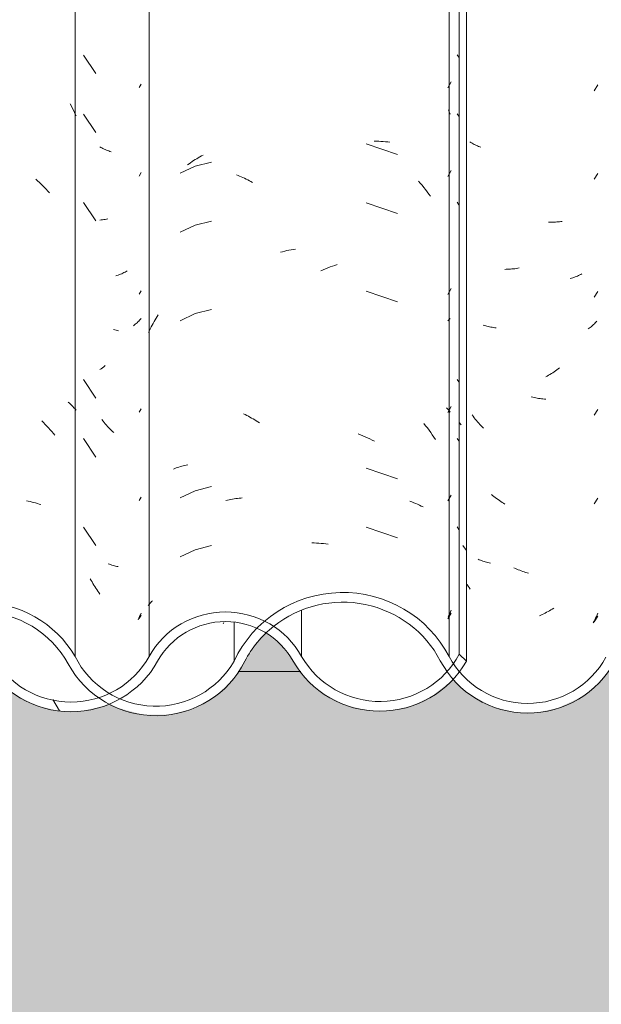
# Model space of a CAD drawing. Header units: metres. Extents: x -2.1 to 42.5, y -15.2 to 5.6.
# Tile 232 of 256: x 18.5 to 18.8, y 2.7 to 3.2. Entities that reach past the tile are written whole.
import ezdxf

# ---------------------------------------------------------------- set-up
doc = ezdxf.new("R2010")
doc.units = ezdxf.units.M
for name, color, linetype, lineweight in [('A-DETL-GENF', 7, 'Continuous', 5), ('A-GLAZ-CWMG', 7, 'Continuous', 5), ('A-WALL', 7, 'Continuous', 5), ('A-WALL-PATT', 7, 'Continuous', 50)]:
    doc.layers.add(name, color=color, linetype=linetype, lineweight=lineweight)
pattern_1 = [(0, (6.139, 0.20726), (0.4064, 0.10048), [0.01676, -0.28804, 0.01676, -0.28804, -1.626]), (0, (6.139, 0.20726), (0.4064, 0.10048), [-0.6096, 0.01676, -0.59284, 0.01676, -0.28804, -0.7112]), (0, (6.139, 0.20726), (0.4064, 0.10048), [-1.524, 0.01676, -0.18644, 0.01676, -0.49124]), (120.277, (6.291, 0.2575), (-0.2911939, 0.2978186), [0.01663, -0.28565, 0.01663, -1.898]), (120.277, (6.291, 0.2575), (-0.2911939, 0.2978186), [-0.3189, -0.28565, 0.01663, -0.58792, -1.008]), (120.277, (6.291, 0.2575), (-0.2911939, 0.2978186), [-1.209, 0.01663, -0.28565, 0.01663, -0.68868]), (120.277, (6.291, 0.2575), (-0.2911939, 0.2978186), [-1.528, -0.18489, 0.01663, -0.48717]), (239.723, (6.342, 0.45845), (-0.1152113, -0.3983018), [0.01663, -0.28565, 0.01663, -1.898]), (239.723, (6.342, 0.45845), (-0.1152113, -0.3983018), [-0.3189, -0.28565, 0.01663, -0.58792, -1.008]), (239.723, (6.342, 0.45845), (-0.1152113, -0.3983018), [-1.209, 0.01663, -0.28565, 0.01663, -0.68868]), (239.723, (6.342, 0.45845), (-0.1152113, -0.3983018), [-1.528, -0.18489, 0.01663, -0.48717])]

# ---------------------------------------------------------------- blocks, each defined once
blk = doc.blocks.new('FP_33-FACHADA 02')
at = {"layer": 'A-GLAZ-CWMG', "color": 9, "true_color": 0xc0c0c0}
for p, q in [((1.80222, 3.14831), (1.80323, 3.15003)), ((1.80222, 3.1031), (1.80323, 3.10482)), ((1.78285, 3.08069), (1.78215, 3.08063)), ((1.78355, 3.08076), (1.78285, 3.08069)), ((1.78423, 3.08085), (1.78355, 3.08076)), ((1.78492, 3.08094), (1.78423, 3.08085)), ((1.78559, 3.08105), (1.78492, 3.08094)), ((1.78626, 3.08117), (1.78559, 3.08105)), ((1.79272, 3.05295), (1.79213, 3.05271)), ((1.79331, 3.0532), (1.79272, 3.05295)), ((1.79389, 3.05346), (1.79331, 3.0532)), ((1.79446, 3.05373), (1.79389, 3.05346)), ((1.79502, 3.05401), (1.79446, 3.05373)), ((1.79557, 3.0543), (1.79502, 3.05401)), ((1.79611, 3.0546), (1.79557, 3.0543)), ((1.79091, 3.05226), (1.79029, 3.05206)), ((1.79153, 3.05248), (1.79091, 3.05226)), ((1.79213, 3.05271), (1.79153, 3.05248)), ((1.80222, 3.04281), (1.80323, 3.04453)), ((1.80115, 3.02816), (1.8007, 3.02774)), ((1.80159, 3.02858), (1.80115, 3.02816)), ((1.80202, 3.02902), (1.80159, 3.02858)), ((1.80244, 3.02946), (1.80202, 3.02902)), ((1.80284, 3.02991), (1.80244, 3.02946)), ((1.80323, 3.03036), (1.80284, 3.02991)), ((1.79975, 3.02694), (1.79926, 3.02655)), ((1.80023, 3.02734), (1.79975, 3.02694)), ((1.8007, 3.02774), (1.80023, 3.02734)), ((1.78284, 3.00469), (1.78214, 3.0042)), ((1.78353, 3.00519), (1.78284, 3.00469)), ((1.78422, 3.00571), (1.78353, 3.00519)), ((1.7849, 3.00623), (1.78422, 3.00571)), ((1.80222, 2.98252), (1.80323, 2.98425)), ((1.80222, 2.93731), (1.80323, 2.93903)), ((1.8021, 2.87731), (1.80169, 2.87647)), ((1.80249, 2.87816), (1.8021, 2.87731)), ((1.80222, 2.87702), (1.80323, 2.87875)), ((1.80287, 2.87901), (1.80249, 2.87816)), ((1.80323, 2.87987), (1.80287, 2.87901))]:
    blk.add_line(p, q, dxfattribs=at)
blk = doc.blocks.new('FP_34-FACHADA 02')
at = {"layer": 'A-GLAZ-CWMG', "color": 9, "true_color": 0xc0c0c0}
for p, q in [((1.83326, 3.11291), (1.83408, 3.11336)), ((1.83408, 3.11336), (1.8349, 3.1138)), ((1.82693, 3.10877), (1.8277, 3.10934)), ((1.8277, 3.10934), (1.82848, 3.10989)), ((1.82848, 3.10989), (1.82926, 3.11043)), ((1.82926, 3.11043), (1.83005, 3.11096)), ((1.83005, 3.11096), (1.83085, 3.11147)), ((1.83085, 3.11147), (1.83165, 3.11196)), ((1.83911, 3.11025), (1.83091, 3.10814)), ((1.83165, 3.11196), (1.83245, 3.11244)), ((1.83245, 3.11244), (1.83326, 3.11291)), ((1.83091, 3.10814), (1.82324, 3.10455)), ((1.85187, 3.10373), (1.85271, 3.1034)), ((1.85271, 3.1034), (1.85355, 3.10306)), ((1.85355, 3.10306), (1.85439, 3.1027)), ((1.85439, 3.1027), (1.85522, 3.10233)), ((1.85522, 3.10233), (1.85605, 3.10194)), ((1.85605, 3.10194), (1.85688, 3.10153)), ((1.85688, 3.10153), (1.8577, 3.10111)), ((1.8577, 3.10111), (1.85852, 3.10067)), ((1.85852, 3.10067), (1.85933, 3.10022)), ((1.85933, 3.10022), (1.86015, 3.09976)), ((1.83911, 3.08011), (1.83091, 3.078)), ((1.83091, 3.078), (1.82324, 3.07441)), ((1.83911, 3.03489), (1.83091, 3.03279)), ((1.80885, 3.0269), (1.80933, 3.02781)), ((1.80933, 3.02781), (1.80982, 3.02871)), ((1.80982, 3.02871), (1.81033, 3.0296)), ((1.81033, 3.0296), (1.81084, 3.03048)), ((1.81084, 3.03048), (1.81137, 3.03136)), ((1.81137, 3.03136), (1.81192, 3.03222)), ((1.83091, 3.03279), (1.82324, 3.02919)), ((1.80707, 3.02318), (1.80749, 3.02413)), ((1.80749, 3.02413), (1.80793, 3.02506)), ((1.80793, 3.02506), (1.80838, 3.02599)), ((1.80838, 3.02599), (1.80885, 3.0269)), ((1.85551, 2.98162), (1.85634, 2.98122)), ((1.85634, 2.98122), (1.85717, 2.98081)), ((1.85717, 2.98081), (1.85799, 2.98039)), ((1.85799, 2.98039), (1.85881, 2.97995)), ((1.85881, 2.97995), (1.85962, 2.97949)), ((1.85962, 2.97949), (1.86043, 2.97902)), ((1.86043, 2.97902), (1.86123, 2.97853)), ((1.86123, 2.97853), (1.86203, 2.97803)), ((1.86203, 2.97803), (1.86282, 2.97751)), ((1.86282, 2.97751), (1.86361, 2.97698)), ((1.81974, 2.95343), (1.82043, 2.9537)), ((1.82043, 2.9537), (1.82113, 2.95396)), ((1.82113, 2.95396), (1.82184, 2.95421)), ((1.82184, 2.95421), (1.82256, 2.95444)), ((1.82256, 2.95444), (1.82329, 2.95466)), ((1.82329, 2.95466), (1.82402, 2.95487)), ((1.82402, 2.95487), (1.82476, 2.95506)), ((1.82476, 2.95506), (1.82551, 2.95524)), ((1.82551, 2.95524), (1.82627, 2.9554)), ((1.82627, 2.9554), (1.82703, 2.95555)), ((1.83091, 2.94236), (1.82324, 2.93877)), ((1.83911, 2.94446), (1.83091, 2.94236)), ((1.84647, 2.93735), (1.84732, 2.93755)), ((1.84732, 2.93755), (1.84817, 2.93774)), ((1.84817, 2.93774), (1.84902, 2.93792)), ((1.84902, 2.93792), (1.84987, 2.93807)), ((1.84987, 2.93807), (1.85071, 2.93821)), ((1.85071, 2.93821), (1.85156, 2.93834)), ((1.85156, 2.93834), (1.8524, 2.93845)), ((1.8524, 2.93845), (1.85324, 2.93854)), ((1.85324, 2.93854), (1.85408, 2.93862)), ((1.85408, 2.93862), (1.85491, 2.93868)), ((1.83091, 2.91221), (1.82324, 2.90862)), ((1.83911, 2.91432), (1.83091, 2.91221)), ((1.80684, 2.88365), (1.80726, 2.88417)), ((1.80726, 2.88417), (1.80769, 2.88468)), ((1.80769, 2.88468), (1.80814, 2.88518)), ((1.80814, 2.88518), (1.8086, 2.88568)), ((1.8086, 2.88568), (1.80908, 2.88617))]:
    blk.add_line(p, q, dxfattribs=at)
blk = doc.blocks.new('FP_35-FACHADA 02')
at = {"layer": 'A-GLAZ-CWMG', "color": 9, "true_color": 0xc0c0c0}
for p, q in [((1.95979, 3.14813), (1.96156, 3.15114)), ((1.95979, 3.10292), (1.96156, 3.10592)), ((1.95979, 3.04263), (1.96156, 3.04564)), ((1.96027, 3.02953), (1.95987, 3.02912)), ((1.96065, 3.02995), (1.96027, 3.02953)), ((1.96103, 3.03038), (1.96065, 3.02995)), ((1.95979, 2.98235), (1.96156, 2.98535)), ((1.95979, 2.93713), (1.96156, 2.94014)), ((1.95979, 2.87685), (1.96156, 2.87985)), ((1.96046, 2.87882), (1.96007, 2.87797)), ((1.96084, 2.87967), (1.96046, 2.87882)), ((1.96121, 2.88053), (1.96084, 2.87967)), ((1.96156, 2.8814), (1.96121, 2.88053))]:
    blk.add_line(p, q, dxfattribs=at)
blk = doc.blocks.new('Rectangular Mullion - Telha Fibrocimento - Ondulada-1909083-FACHADA 02')
at = {"layer": 'A-GLAZ-CWMG', "true_color": 0xc0c0c0}
h = blk.add_hatch(dxfattribs=at)
h.set_pattern_fill('FP_16', color=9, style=0, pattern_type=2)
h.set_pattern_definition([(315.081, (5.376, -0.74861), (0.286173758, -0.27029739), [0.01667, -0.28643, 0.01667, -1.903]), (315.081, (5.376, -0.74861), (0.286173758, -0.27029739), [-0.31978, -0.28643, 0.01667, -0.58954, -1.01]), (315.081, (5.376, -0.74861), (0.286173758, -0.27029739), [-1.212, 0.01667, -0.28643, 0.01667, -0.69057]), (315.081, (5.376, -0.74861), (0.286173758, -0.27029739), [-1.532, -0.1854, 0.01667, -0.4885]), (126.286, (5.483, -0.84808), (-0.20504578, 0.24913451), [0.00997, -0.17136, 0.00997, -1.138]), (126.286, (5.483, -0.84808), (-0.20504578, 0.24913451), [-0.19131, -0.17136, 0.00997, -0.35269, -0.60444]), (126.286, (5.483, -0.84808), (-0.20504578, 0.24913451), [-0.72533, 0.00997, -0.17136, 0.00997, -0.41314]), (126.286, (5.483, -0.84808), (-0.20504578, 0.24913451), [-0.91664, -0.11092, 0.00997, -0.29225]), (147.695, (5.519, -0.85361), (-0.08113297, 0.02115387), [0.00698, -0.11998, 0.00698, -0.79715]), (147.695, (5.519, -0.85361), (-0.08113297, 0.02115387), [-0.13395, -0.11998, 0.00698, -0.24695, -0.42323]), (147.695, (5.519, -0.85361), (-0.08113297, 0.02115387), [-0.50787, 0.00698, -0.11998, 0.00698, -0.28928]), (147.695, (5.519, -0.85361), (-0.08113297, 0.02115387), [-0.64182, -0.07766, 0.00698, -0.20463])])
h.paths.add_polyline_path([(1.96939, 2.85522), (1.96939, 3.51972), (1.96572, 3.52338), (1.96572, 2.85888), (1.9669, 2.8577)])
h = blk.add_hatch(dxfattribs=at)
h.set_pattern_fill('FP_15', color=9, style=0, pattern_type=2)
h.set_pattern_definition(pattern_1)
h.paths.add_polyline_path([(1.20534, 2.82768), (1.21764, 2.82787), (1.22954, 2.83098), (1.24034, 2.83682), (1.25065, 2.84693), (1.26383, 2.86637), (1.27396, 2.87537), (1.28598, 2.8817), (1.29919, 2.88498), (1.31348, 2.88486), (1.3271, 2.88127), (1.33811, 2.87556), (1.34829, 2.86661), (1.36286, 2.84562), (1.37379, 2.83666), (1.3844, 2.8316), (1.39495, 2.82913), (1.40651, 2.8291), (1.41829, 2.83192), (1.42905, 2.83746), (1.43815, 2.84538), (1.4525, 2.86563), (1.46386, 2.87486), (1.47556, 2.88034), (1.48659, 2.8829), (1.49945, 2.88281), (1.51316, 2.87907), (1.52161, 2.87523), (1.52455, 2.87644), (1.52299, 2.87404), (1.53271, 2.86568), (1.54707, 2.84557), (1.55772, 2.83694), (1.56849, 2.83188), (1.57901, 2.82948), (1.59047, 2.82947), (1.60215, 2.83227), (1.61339, 2.83822), (1.62188, 2.84552), (1.6362, 2.8655), (1.64581, 2.87377), (1.65713, 2.87957), (1.66951, 2.88257), (1.68289, 2.88244), (1.69645, 2.87874), (1.70648, 2.87348), (1.71565, 2.86566), (1.73002, 2.84578), (1.74069, 2.83721), (1.75155, 2.83217), (1.76203, 2.82981), (1.77329, 2.82979), (1.7854, 2.83278), (1.79559, 2.83792), (1.80467, 2.84562), (1.81711, 2.86275), (1.82621, 2.86983), (1.83251, 2.87304), (1.8416, 2.87522), (1.85154, 2.87508), (1.86176, 2.87217), (1.86263, 2.87173), (1.86642, 2.87532), (1.86176, 2.87768), (1.85067, 2.88013), (1.84102, 2.88013), (1.8308, 2.87768), (1.82144, 2.87294), (1.81348, 2.86615), (1.80106, 2.84904), (1.79088, 2.84106), (1.78329, 2.83721), (1.78329, 2.8355), (1.78144, 2.83677), (1.77281, 2.83471), (1.76133, 2.83488), (1.7497, 2.83815), (1.74196, 2.84208), (1.73309, 2.85), (1.71761, 2.87046), (1.70885, 2.87795), (1.69465, 2.88469), (1.68051, 2.8875), (1.66895, 2.88748), (1.65533, 2.88418), (1.64301, 2.87787), (1.63203, 2.86818), (1.61816, 2.84883), (1.60934, 2.84102), (1.60668, 2.83779), (1.60479, 2.83915), (1.60036, 2.83689), (1.58984, 2.83437), (1.57846, 2.83452), (1.5669, 2.83776), (1.55888, 2.84189), (1.54998, 2.85), (1.53472, 2.87046), (1.52482, 2.87865), (1.51089, 2.88512), (1.49715, 2.88783), (1.48536, 2.88778), (1.47167, 2.88443), (1.45919, 2.87796), (1.44861, 2.86874), (1.43428, 2.84851), (1.42608, 2.84144), (1.41641, 2.83651), (1.40583, 2.834), (1.39495, 2.83405), (1.38263, 2.83759), (1.37478, 2.84169), (1.36584, 2.85), (1.35192, 2.87002), (1.34056, 2.87989), (1.32604, 2.88694), (1.31237, 2.89005), (1.29725, 2.88971), (1.28115, 2.88486), (1.26954, 2.87832), (1.25764, 2.86637), (1.24671, 2.85), (1.24409, 2.84648), (1.23559, 2.8395), (1.22566, 2.83473), (1.21486, 2.83245), (1.20382, 2.83278), (1.19275, 2.83595), (1.18356, 2.84106), (1.17455, 2.85), (1.1695, 2.8577), (1.15906, 2.87031), (1.14897, 2.87795), (1.13545, 2.88347), (1.12095, 2.88536), (1.10501, 2.88288), (1.09294, 2.87795), (1.08133, 2.86916), (1.06489, 2.8486), (1.05531, 2.84165), (1.04427, 2.83729), (1.03248, 2.83581), (1.01954, 2.83775), (1.00966, 2.84165), (0.99892, 2.85), (0.98402, 2.86795), (0.97103, 2.87656), (0.96063, 2.88057), (0.9473, 2.88213), (0.93399, 2.88031), (0.92158, 2.87523), (0.91087, 2.86723), (0.89518, 2.84773), (0.88573, 2.84078), (0.87481, 2.83642), (0.86314, 2.83494), (0.86314, 2.83), (0.87635, 2.83172), (0.88867, 2.83676), (0.89926, 2.84477), (0.91505, 2.86439), (0.92479, 2.87137), (0.93598, 2.87574), (0.94792, 2.87721), (0.96063, 2.87538), (0.97103, 2.87128), (0.98074, 2.86425), (0.9967, 2.84499), (1.00731, 2.83731), (1.02069, 2.83237), (1.03258, 2.83089), (1.04563, 2.83256), (1.05783, 2.83741), (1.06841, 2.84512), (1.08392, 2.86474), (1.09318, 2.87233), (1.10569, 2.87795), (1.11572, 2.88017), (1.12775, 2.87999), (1.1394, 2.87703), (1.15003, 2.87146), (1.16048, 2.8616), (1.17307, 2.84392), (1.18356, 2.83535), (1.19335, 2.83043), (1.20453, 2.82787)])
h.paths.add_polyline_path([(1.91919, 2.83007), (1.93126, 2.83011), (1.94266, 2.8328), (1.95328, 2.83812), (1.96288, 2.84645), (1.96939, 2.85522), (1.96572, 2.85888), (1.95951, 2.85), (1.95141, 2.84284), (1.9418, 2.83777), (1.93109, 2.83507), (1.91919, 2.83518), (1.90762, 2.83834), (1.9, 2.84209), (1.89093, 2.85), (1.87908, 2.86615), (1.87094, 2.87267), (1.86724, 2.86938), (1.86957, 2.86778), (1.87545, 2.86275), (1.88793, 2.84573), (1.89865, 2.83729), (1.90975, 2.8323)])
at = {"layer": 'A-GLAZ-CWMG'}
for p, q in [((1.80734, 2.8577), (1.80734, 3.5222)), ((1.96572, 2.85888), (1.96572, 3.52338)), ((1.96939, 2.85522), (1.96939, 3.51972)), ((1.88521, 2.8577), (1.88521, 2.88129)), ((1.96939, 2.85522), (1.96572, 2.85888))]:
    blk.add_line(p, q, dxfattribs=at)
for centre, major_axis, start_param, end_param in [((1.84628, 2.83647), (0.04446, 0), 0.503915, 2.637678), ((1.84628, 2.83647), (0.03946, 0), 0.501216, 2.640377), ((1.76742, 2.87949), (0.0456, 0), 3.645908, 5.77887), ((1.92514, 2.88002), (0.04586, 0), 3.656214, 5.798286), ((1.76742, 2.87949), (0.0506, 0), 3.643606, 5.776805), ((1.92514, 2.88002), (0.05086, 0), 3.657256, 5.767522)]:
    blk.add_ellipse(centre, major_axis=major_axis, ratio=0.988936, start_param=start_param, end_param=end_param, dxfattribs=at)
for name in ['FP_34-FACHADA 02', 'FP_33-FACHADA 02', 'FP_35-FACHADA 02']:
    blk.add_blockref(name, (0, 0), dxfattribs=at)
blk = doc.blocks.new('FP_40-FACHADA 02')
at = {"layer": 'A-GLAZ-CWMG', "color": 9, "true_color": 0xc0c0c0}
for p, q in [((1.76698, 3.13994), (1.76762, 3.13874)), ((1.76762, 3.13874), (1.76825, 3.13754)), ((1.76825, 3.13754), (1.76887, 3.13632)), ((1.76887, 3.13632), (1.76946, 3.13509)), ((1.76946, 3.13509), (1.77003, 3.13385)), ((1.74945, 3.10141), (1.75036, 3.10061)), ((1.75036, 3.10061), (1.75126, 3.09979)), ((1.75126, 3.09979), (1.75215, 3.09895)), ((1.75215, 3.09895), (1.75303, 3.0981)), ((1.75303, 3.0981), (1.7539, 3.09723)), ((1.7539, 3.09723), (1.75476, 3.09634)), ((1.75476, 3.09634), (1.7556, 3.09544)), ((1.7556, 3.09544), (1.75643, 3.09453)), ((1.76596, 2.98762), (1.76659, 2.98706)), ((1.76659, 2.98706), (1.7672, 2.98649)), ((1.7672, 2.98649), (1.7678, 2.98591)), ((1.7678, 2.98591), (1.76838, 2.98531)), ((1.76838, 2.98531), (1.76895, 2.98471)), ((1.76895, 2.98471), (1.7695, 2.98409)), ((1.7695, 2.98409), (1.77003, 2.98347)), ((1.75258, 2.97797), (1.75345, 2.97711)), ((1.75345, 2.97711), (1.75431, 2.97623)), ((1.75431, 2.97623), (1.75516, 2.97534)), ((1.75516, 2.97534), (1.756, 2.97443)), ((1.756, 2.97443), (1.75683, 2.97351)), ((1.75683, 2.97351), (1.75764, 2.97257)), ((1.75764, 2.97257), (1.75844, 2.97162)), ((1.75844, 2.97162), (1.75923, 2.97065)), ((1.74467, 2.93714), (1.74562, 2.93697)), ((1.74562, 2.93697), (1.74657, 2.93677)), ((1.74657, 2.93677), (1.74751, 2.93656)), ((1.74751, 2.93656), (1.74844, 2.93633)), ((1.74844, 2.93633), (1.74937, 2.93609)), ((1.74937, 2.93609), (1.75028, 2.93582)), ((1.75028, 2.93582), (1.75118, 2.93554)), ((1.75118, 2.93554), (1.75207, 2.93525))]:
    blk.add_line(p, q, dxfattribs=at)
blk = doc.blocks.new('FP_41-FACHADA 02')
at = {"layer": 'A-GLAZ-CWMG', "color": 9, "true_color": 0xc0c0c0}
for p, q in [((1.77375, 3.1649), (1.78019, 3.15548)), ((1.77375, 3.13476), (1.78019, 3.12534)), ((1.78264, 3.11769), (1.7821, 3.11799)), ((1.7832, 3.11741), (1.78264, 3.11769)), ((1.78376, 3.11713), (1.7832, 3.11741)), ((1.78433, 3.11686), (1.78376, 3.11713)), ((1.78492, 3.11661), (1.78433, 3.11686)), ((1.78551, 3.11636), (1.78492, 3.11661)), ((1.7861, 3.11612), (1.78551, 3.11636)), ((1.78671, 3.1159), (1.7861, 3.11612)), ((1.78733, 3.11569), (1.78671, 3.1159)), ((1.78795, 3.11548), (1.78733, 3.11569)), ((1.77375, 3.08954), (1.78019, 3.08013)), ((1.78979, 3.02454), (1.78915, 3.02471)), ((1.79044, 3.02438), (1.78979, 3.02454)), ((1.7911, 3.02423), (1.79044, 3.02438)), ((1.79176, 3.0241), (1.7911, 3.02423)), ((1.77375, 2.99912), (1.78019, 2.9897)), ((1.78377, 2.97793), (1.78321, 2.97864)), ((1.78434, 2.97723), (1.78377, 2.97793)), ((1.78493, 2.97654), (1.78434, 2.97723)), ((1.78552, 2.97587), (1.78493, 2.97654)), ((1.78612, 2.9752), (1.78552, 2.97587)), ((1.78672, 2.97455), (1.78612, 2.9752)), ((1.78734, 2.9739), (1.78672, 2.97455)), ((1.78796, 2.97327), (1.78734, 2.9739)), ((1.78859, 2.97265), (1.78796, 2.97327)), ((1.78923, 2.97204), (1.78859, 2.97265)), ((1.77375, 2.96897), (1.78019, 2.95956)), ((1.77375, 2.92376), (1.78019, 2.91434)), ((1.78704, 2.90478), (1.78643, 2.905)), ((1.78766, 2.90458), (1.78704, 2.90478)), ((1.78829, 2.90438), (1.78766, 2.90458)), ((1.78892, 2.9042), (1.78829, 2.90438)), ((1.78956, 2.90402), (1.78892, 2.9042)), ((1.79021, 2.90386), (1.78956, 2.90402)), ((1.79087, 2.90371), (1.79021, 2.90386)), ((1.79153, 2.90357), (1.79087, 2.90371)), ((1.7777, 2.89653), (1.77725, 2.89735)), ((1.77815, 2.89572), (1.7777, 2.89653)), ((1.77862, 2.89492), (1.77815, 2.89572)), ((1.77909, 2.89413), (1.77862, 2.89492)), ((1.77958, 2.89335), (1.77909, 2.89413)), ((1.78008, 2.89257), (1.77958, 2.89335)), ((1.78059, 2.89181), (1.78008, 2.89257)), ((1.7811, 2.89105), (1.78059, 2.89181)), ((1.78163, 2.89031), (1.7811, 2.89105)), ((1.78217, 2.88957), (1.78163, 2.89031)), ((1.84554, 2.87509), (1.84517, 2.87433))]:
    blk.add_line(p, q, dxfattribs=at)
blk = doc.blocks.new('FP_42-FACHADA 02')
at = {"layer": 'A-GLAZ-CWMG', "color": 9, "true_color": 0xc0c0c0}
for p, q in [((1.96012, 3.13692), (1.96058, 3.13585)), ((1.96058, 3.13585), (1.96102, 3.13477)), ((1.93415, 3.11412), (1.9182, 3.11957)), ((1.92226, 3.12091), (1.92342, 3.12089)), ((1.92342, 3.12089), (1.92458, 3.12085)), ((1.92458, 3.12085), (1.92573, 3.1208)), ((1.92573, 3.1208), (1.92688, 3.12071)), ((1.92688, 3.12071), (1.92801, 3.12061)), ((1.92801, 3.12061), (1.92914, 3.12048)), ((1.92914, 3.12048), (1.93025, 3.12034)), ((1.94485, 3.10055), (1.94578, 3.09949)), ((1.94578, 3.09949), (1.9467, 3.09841)), ((1.9467, 3.09841), (1.94761, 3.09731)), ((1.94761, 3.09731), (1.94849, 3.09619)), ((1.94849, 3.09619), (1.94937, 3.09505)), ((1.94937, 3.09505), (1.95022, 3.0939)), ((1.95022, 3.0939), (1.95106, 3.09273)), ((1.93415, 3.08398), (1.9182, 3.08943)), ((1.87447, 3.06415), (1.87551, 3.06444)), ((1.87551, 3.06444), (1.87656, 3.06472)), ((1.87656, 3.06472), (1.87763, 3.06497)), ((1.87763, 3.06497), (1.87871, 3.06521)), ((1.87871, 3.06521), (1.87979, 3.06542)), ((1.87979, 3.06542), (1.88089, 3.06561)), ((1.88089, 3.06561), (1.882, 3.06579)), ((1.89503, 3.05472), (1.89622, 3.05524)), ((1.89622, 3.05524), (1.89741, 3.05572)), ((1.89741, 3.05572), (1.89861, 3.05619)), ((1.89861, 3.05619), (1.89981, 3.05663)), ((1.89981, 3.05663), (1.90101, 3.05705)), ((1.90101, 3.05705), (1.90222, 3.05745)), ((1.90222, 3.05745), (1.90343, 3.05782)), ((1.93415, 3.03877), (1.9182, 3.04422)), ((1.95926, 2.98471), (1.95987, 2.98399)), ((1.95987, 2.98399), (1.96046, 2.98325)), ((1.96046, 2.98325), (1.96102, 2.9825)), ((1.94765, 2.97668), (1.94853, 2.97557)), ((1.94853, 2.97557), (1.94941, 2.97443)), ((1.94941, 2.97443), (1.95026, 2.97328)), ((1.95026, 2.97328), (1.9511, 2.97211)), ((1.91408, 2.9714), (1.91527, 2.97093)), ((1.91527, 2.97093), (1.91647, 2.97043)), ((1.91647, 2.97043), (1.91766, 2.96992)), ((1.91766, 2.96992), (1.91884, 2.96937)), ((1.91884, 2.96937), (1.92002, 2.96881)), ((1.92002, 2.96881), (1.9212, 2.96822)), ((1.9212, 2.96822), (1.92237, 2.96761)), ((1.9511, 2.97211), (1.95192, 2.97092)), ((1.95192, 2.97092), (1.95272, 2.96972)), ((1.95272, 2.96972), (1.95351, 2.96851)), ((1.93415, 2.94834), (1.9182, 2.95379)), ((1.9405, 2.93698), (1.9415, 2.93662)), ((1.9415, 2.93662), (1.94248, 2.93623)), ((1.94248, 2.93623), (1.94345, 2.93583)), ((1.94345, 2.93583), (1.94441, 2.9354)), ((1.94441, 2.9354), (1.94535, 2.93496)), ((1.94535, 2.93496), (1.94628, 2.9345)), ((1.94628, 2.9345), (1.94719, 2.93403)), ((1.93415, 2.9182), (1.9182, 2.92365)), ((1.89047, 2.91566), (1.89164, 2.91565)), ((1.89164, 2.91565), (1.89282, 2.91561)), ((1.89282, 2.91561), (1.894, 2.91555)), ((1.894, 2.91555), (1.89519, 2.91546)), ((1.89519, 2.91546), (1.89638, 2.91536)), ((1.89638, 2.91536), (1.89758, 2.91523)), ((1.89758, 2.91523), (1.89878, 2.91508))]:
    blk.add_line(p, q, dxfattribs=at)
blk = doc.blocks.new('FP_43-FACHADA 02')
at = {"layer": 'A-GLAZ-CWMG', "color": 9, "true_color": 0xc0c0c0}
for p, q in [((1.96466, 3.16502), (1.96551, 3.16375)), ((2.03465, 3.14665), (2.03643, 3.1496)), ((1.96466, 3.13487), (1.96551, 3.13361)), ((1.97168, 3.12018), (1.97116, 3.1205)), ((1.97221, 3.11987), (1.97168, 3.12018)), ((1.97275, 3.11957), (1.97221, 3.11987)), ((1.9733, 3.11928), (1.97275, 3.11957)), ((1.97386, 3.119), (1.9733, 3.11928)), ((1.97443, 3.11873), (1.97386, 3.119)), ((1.97501, 3.11847), (1.97443, 3.11873)), ((1.9756, 3.11822), (1.97501, 3.11847)), ((1.97619, 3.11799), (1.9756, 3.11822)), ((1.9768, 3.11776), (1.97619, 3.11799)), ((2.03465, 3.10143), (2.03643, 3.10438)), ((1.96466, 3.08966), (1.96551, 3.0884)), ((2.01203, 3.07948), (2.0113, 3.0795)), ((2.01275, 3.07948), (2.01203, 3.07948)), ((2.01346, 3.07949), (2.01275, 3.07948)), ((2.01417, 3.07952), (2.01346, 3.07949)), ((2.01488, 3.07956), (2.01417, 3.07952)), ((2.01558, 3.07961), (2.01488, 3.07956)), ((2.01628, 3.07968), (2.01558, 3.07961)), ((2.01697, 3.07975), (2.01628, 3.07968)), ((2.01765, 3.07984), (2.01697, 3.07975)), ((2.01833, 3.07994), (2.01765, 3.07984)), ((1.98967, 3.05544), (1.98895, 3.05543)), ((1.99039, 3.05546), (1.98967, 3.05544)), ((1.99112, 3.0555), (1.99039, 3.05546)), ((1.99186, 3.05554), (1.99112, 3.0555)), ((1.99259, 3.05561), (1.99186, 3.05554)), ((1.99333, 3.05568), (1.99259, 3.05561)), ((1.99407, 3.05577), (1.99333, 3.05568)), ((1.99481, 3.05587), (1.99407, 3.05577)), ((1.99556, 3.05599), (1.99481, 3.05587)), ((1.9963, 3.05612), (1.99556, 3.05599)), ((2.02836, 3.0531), (2.0278, 3.05281)), ((2.02305, 3.0509), (2.02242, 3.05071)), ((2.02368, 3.0511), (2.02305, 3.0509)), ((2.02429, 3.05131), (2.02368, 3.0511)), ((2.0249, 3.05154), (2.02429, 3.05131)), ((2.0255, 3.05177), (2.0249, 3.05154)), ((2.02609, 3.05202), (2.0255, 3.05177)), ((2.02667, 3.05227), (2.02609, 3.05202)), ((2.02724, 3.05254), (2.02667, 3.05227)), ((2.0278, 3.05281), (2.02724, 3.05254)), ((2.03465, 3.04115), (2.03643, 3.0441)), ((2.03513, 3.02804), (2.03473, 3.02763)), ((2.03552, 3.02846), (2.03513, 3.02804)), ((2.0359, 3.02889), (2.03552, 3.02846)), ((1.97859, 3.02674), (1.97796, 3.02694)), ((1.97922, 3.02656), (1.97859, 3.02674)), ((1.97986, 3.02639), (1.97922, 3.02656)), ((1.98051, 3.02623), (1.97986, 3.02639)), ((1.98117, 3.02608), (1.98051, 3.02623)), ((1.98183, 3.02595), (1.98117, 3.02608)), ((1.9825, 3.02583), (1.98183, 3.02595)), ((1.98318, 3.02572), (1.9825, 3.02583)), ((1.98386, 3.02562), (1.98318, 3.02572)), ((1.98455, 3.02553), (1.98386, 3.02562)), ((2.03207, 3.02532), (2.03159, 3.02497)), ((2.03254, 3.02568), (2.03207, 3.02532)), ((2.033, 3.02606), (2.03254, 3.02568)), ((2.03345, 3.02644), (2.033, 3.02606)), ((2.03389, 3.02683), (2.03345, 3.02644)), ((2.03432, 3.02722), (2.03389, 3.02683)), ((2.03473, 3.02763), (2.03432, 3.02722)), ((2.01345, 3.00263), (2.01273, 3.00219)), ((2.01416, 3.00309), (2.01345, 3.00263)), ((2.01486, 3.00356), (2.01416, 3.00309)), ((2.01557, 3.00404), (2.01486, 3.00356)), ((2.01626, 3.00453), (2.01557, 3.00404)), ((2.01695, 3.00504), (2.01626, 3.00453)), ((1.96466, 2.99923), (1.96551, 2.99797)), ((2.01056, 3.00094), (2.00983, 3.00055)), ((2.01129, 3.00134), (2.01056, 3.00094)), ((2.01201, 3.00176), (2.01129, 3.00134)), ((2.01273, 3.00219), (2.01201, 3.00176)), ((2.00325, 2.99009), (2.0025, 2.99026)), ((2.004, 2.98993), (2.00325, 2.99009)), ((2.00475, 2.98978), (2.004, 2.98993)), ((2.00549, 2.98964), (2.00475, 2.98978)), ((2.00624, 2.98953), (2.00549, 2.98964)), ((2.00698, 2.98942), (2.00624, 2.98953)), ((2.00772, 2.98933), (2.00698, 2.98942)), ((2.00846, 2.98925), (2.00772, 2.98933)), ((2.0092, 2.98918), (2.00846, 2.98925)), ((2.00993, 2.98913), (2.0092, 2.98918)), ((2.03465, 2.98086), (2.03643, 2.98381)), ((1.97276, 2.98037), (1.97222, 2.9811)), ((1.97331, 2.97965), (1.97276, 2.98037)), ((1.97387, 2.97894), (1.97331, 2.97965)), ((1.97444, 2.97824), (1.97387, 2.97894)), ((1.97502, 2.97755), (1.97444, 2.97824)), ((1.97561, 2.97687), (1.97502, 2.97755)), ((1.97621, 2.9762), (1.97561, 2.97687)), ((1.97681, 2.97555), (1.97621, 2.9762)), ((1.97742, 2.9749), (1.97681, 2.97555)), ((1.97804, 2.97427), (1.97742, 2.9749)), ((1.96466, 2.96909), (1.96551, 2.96783)), ((1.98275, 2.93988), (1.98208, 2.94043)), ((1.98343, 2.93934), (1.98275, 2.93988)), ((1.98411, 2.93882), (1.98343, 2.93934)), ((1.9848, 2.93831), (1.98411, 2.93882)), ((1.9855, 2.93781), (1.9848, 2.93831)), ((1.9862, 2.93732), (1.9855, 2.93781)), ((1.9869, 2.93685), (1.9862, 2.93732)), ((2.03465, 2.93565), (2.03643, 2.9386)), ((1.98761, 2.93639), (1.9869, 2.93685)), ((1.98832, 2.93594), (1.98761, 2.93639)), ((1.98904, 2.93551), (1.98832, 2.93594)), ((1.96466, 2.92387), (1.96551, 2.92261)), ((1.97592, 2.9071), (1.97532, 2.90734)), ((1.97652, 2.90686), (1.97592, 2.9071)), ((1.97713, 2.90664), (1.97652, 2.90686)), ((1.97774, 2.90643), (1.97713, 2.90664)), ((1.97837, 2.90624), (1.97774, 2.90643)), ((1.979, 2.90605), (1.97837, 2.90624)), ((1.97964, 2.90588), (1.979, 2.90605)), ((1.98029, 2.90571), (1.97964, 2.90588)), ((1.98094, 2.90556), (1.98029, 2.90571)), ((1.9816, 2.90542), (1.98094, 2.90556)), ((1.99434, 2.90262), (1.9936, 2.90296)), ((1.99509, 2.9023), (1.99434, 2.90262)), ((1.99583, 2.90199), (1.99509, 2.9023)), ((1.99658, 2.90169), (1.99583, 2.90199)), ((1.99733, 2.90141), (1.99658, 2.90169)), ((1.99808, 2.90114), (1.99733, 2.90141)), ((1.99883, 2.90088), (1.99808, 2.90114)), ((1.99958, 2.90064), (1.99883, 2.90088)), ((2.00033, 2.90041), (1.99958, 2.90064)), ((2.00108, 2.9002), (2.00033, 2.90041)), ((1.97021, 2.8936), (1.96972, 2.89438)), ((1.97071, 2.89283), (1.97021, 2.8936)), ((1.97122, 2.89208), (1.97071, 2.89283)), ((2.01391, 2.88235), (2.0132, 2.8819)), ((2.00736, 2.87877), (2.00662, 2.87843)), ((2.0081, 2.87911), (2.00736, 2.87877)), ((2.00884, 2.87947), (2.0081, 2.87911)), ((2.00958, 2.87984), (2.00884, 2.87947)), ((2.01031, 2.88023), (2.00958, 2.87984)), ((2.01104, 2.88063), (2.01031, 2.88023)), ((2.01176, 2.88104), (2.01104, 2.88063)), ((2.01248, 2.88146), (2.01176, 2.88104)), ((2.0132, 2.8819), (2.01248, 2.88146)), ((2.03465, 2.87536), (2.03643, 2.87831)), ((2.03532, 2.8773), (2.03493, 2.87647)), ((2.0357, 2.87815), (2.03532, 2.8773)), ((2.03607, 2.879), (2.0357, 2.87815)), ((2.03643, 2.87985), (2.03607, 2.879)), ((2.03453, 2.87564), (2.03411, 2.87482)), ((2.03493, 2.87647), (2.03453, 2.87564))]:
    blk.add_line(p, q, dxfattribs=at)
blk = doc.blocks.new('Rectangular Mullion - Telha Fibrocimento - Ondulada-V36-FACHADA 02')
at = {"layer": 'A-GLAZ-CWMG', "true_color": 0xc0c0c0}
h = blk.add_hatch(dxfattribs=at)
h.set_pattern_fill('FP_15', color=9, style=0, pattern_type=2)
h.set_pattern_definition(pattern_1)
h.paths.add_polyline_path([(1.80536, 2.82768), (1.81767, 2.82787), (1.82957, 2.83098), (1.84036, 2.83682), (1.85067, 2.84693), (1.86385, 2.86637), (1.87442, 2.8756), (1.88601, 2.8817), (1.90063, 2.88499), (1.913, 2.88498), (1.92713, 2.88127), (1.93813, 2.87556), (1.94832, 2.86661), (1.95968, 2.85023), (1.9627, 2.85455), (1.95141, 2.87049), (1.94059, 2.87989), (1.92607, 2.88694), (1.9106, 2.89001), (1.89728, 2.88971), (1.88118, 2.88486), (1.86957, 2.87832), (1.85767, 2.86637), (1.84674, 2.85), (1.84411, 2.84648), (1.83562, 2.8395), (1.82569, 2.83473), (1.81489, 2.83245), (1.80385, 2.83278), (1.7912, 2.8357), (1.78705, 2.83361), (1.79559, 2.82992), (1.80455, 2.82787)])
h.paths.add_polyline_path([(2.00654, 2.8291), (2.01985, 2.83271), (2.02907, 2.83746), (2.03818, 2.84538), (2.05252, 2.86563), (2.06389, 2.87486), (2.07558, 2.88034), (2.08637, 2.8829), (2.09948, 2.88281), (2.11319, 2.87907), (2.12163, 2.87523), (2.12457, 2.87644), (2.12302, 2.87404), (2.13273, 2.86568), (2.1471, 2.84557), (2.15775, 2.83694), (2.16852, 2.83188), (2.17903, 2.82948), (2.1905, 2.82947), (2.20217, 2.83227), (2.21376, 2.83852), (2.22191, 2.84552), (2.23622, 2.8655), (2.24584, 2.87377), (2.25716, 2.87957), (2.26954, 2.88257), (2.28292, 2.88244), (2.29648, 2.87874), (2.3065, 2.87348), (2.31567, 2.86566), (2.33005, 2.84578), (2.34072, 2.83721), (2.35157, 2.83217), (2.36206, 2.82981), (2.37332, 2.82979), (2.38646, 2.8333), (2.39561, 2.83792), (2.4047, 2.84562), (2.41713, 2.86275), (2.42623, 2.86983), (2.43253, 2.87304), (2.44163, 2.87522), (2.45156, 2.87508), (2.46179, 2.87217), (2.46266, 2.87173), (2.46644, 2.87532), (2.46179, 2.87768), (2.4507, 2.88013), (2.44105, 2.88013), (2.43082, 2.87768), (2.42147, 2.87294), (2.4135, 2.86615), (2.40108, 2.84904), (2.39091, 2.84106), (2.38344, 2.83688), (2.38332, 2.8355), (2.38147, 2.83677), (2.37284, 2.83471), (2.36135, 2.83488), (2.34973, 2.83815), (2.34198, 2.84208), (2.33311, 2.85), (2.31763, 2.87046), (2.30888, 2.87795), (2.29468, 2.88469), (2.28138, 2.8875), (2.26897, 2.88748), (2.25536, 2.88418), (2.24304, 2.87787), (2.23251, 2.86882), (2.21819, 2.84883), (2.20937, 2.84102), (2.20671, 2.83779), (2.20482, 2.83915), (2.20039, 2.83689), (2.18986, 2.83437), (2.17848, 2.83452), (2.16692, 2.83776), (2.15891, 2.84189), (2.15, 2.85), (2.13475, 2.87046), (2.12484, 2.87865), (2.11092, 2.88512), (2.09718, 2.88783), (2.08538, 2.88778), (2.0717, 2.88443), (2.05921, 2.87796), (2.04863, 2.86874), (2.0343, 2.84851), (2.0261, 2.84144), (2.01644, 2.83651), (2.00586, 2.834), (1.99498, 2.83405), (1.98265, 2.83759), (1.97481, 2.84169), (1.96552, 2.85), (1.96288, 2.84562), (1.97193, 2.83764), (1.98443, 2.8316), (1.99498, 2.82913), (2.00586, 2.8291)])
h.paths.add_polyline_path([(1.46316, 2.83), (1.47638, 2.83172), (1.4887, 2.83676), (1.49928, 2.84477), (1.51508, 2.86439), (1.52542, 2.87196), (1.52299, 2.87404), (1.52455, 2.87644), (1.52161, 2.87523), (1.51089, 2.86723), (1.4952, 2.84773), (1.48575, 2.84078), (1.47484, 2.83642), (1.46316, 2.83494), (1.46316, 2.83172)])
h.paths.add_polyline_path([(2.51921, 2.83007), (2.53129, 2.83011), (2.54269, 2.8328), (2.5533, 2.83812), (2.5637, 2.84751), (2.56941, 2.85522), (2.56574, 2.85888), (2.55931, 2.8498), (2.55143, 2.84284), (2.54183, 2.83777), (2.53111, 2.83507), (2.51921, 2.83518), (2.50764, 2.83834), (2.50002, 2.84209), (2.49096, 2.85), (2.47699, 2.86796), (2.47097, 2.87267), (2.46726, 2.86938), (2.46959, 2.86778), (2.47548, 2.86275), (2.48795, 2.84573), (2.49867, 2.83729), (2.50978, 2.8323)])
h.paths.add_polyline_path([(1.63261, 2.83089), (1.64565, 2.83256), (1.65785, 2.83741), (1.66844, 2.84512), (1.68394, 2.86474), (1.69465, 2.87303), (1.70132, 2.87627), (1.69576, 2.87909), (1.69296, 2.87795), (1.68051, 2.86807), (1.66491, 2.8486), (1.65533, 2.84165), (1.64429, 2.83729), (1.63203, 2.83587), (1.61962, 2.83773), (1.61496, 2.83957), (1.61118, 2.83689), (1.60999, 2.83627), (1.62072, 2.83237), (1.63251, 2.83091)])
h.paths.add_polyline_path([(1.78402, 2.83513), (1.78359, 2.83736), (1.78707, 2.83913), (1.78329, 2.84134), (1.77458, 2.85), (1.76953, 2.8577), (1.75888, 2.87046), (1.74899, 2.87795), (1.73379, 2.88369), (1.7194, 2.88515), (1.70648, 2.88347), (1.70178, 2.88155), (1.70791, 2.87843), (1.71575, 2.88017), (1.72898, 2.87968), (1.73943, 2.87703), (1.75155, 2.87016), (1.7605, 2.8616), (1.77309, 2.84392), (1.78359, 2.83535)])
h.paths.add_polyline_path([(1.60668, 2.83779), (1.60968, 2.84165), (1.59894, 2.85), (1.58355, 2.8683), (1.57105, 2.87656), (1.55888, 2.88078), (1.54732, 2.88213), (1.53402, 2.88031), (1.52672, 2.87733), (1.5309, 2.87375), (1.53643, 2.87579), (1.54795, 2.87721), (1.56066, 2.87538), (1.57218, 2.87046), (1.58076, 2.86425), (1.59672, 2.84499), (1.60479, 2.83915)])
at = {"layer": 'A-GLAZ-CWMG'}
for p, q in [((1.76953, 2.8577), (1.76953, 3.5222)), ((1.96051, 2.8577), (1.96051, 3.5222)), ((1.85067, 2.85527), (1.85067, 2.87522))]:
    blk.add_line(p, q, dxfattribs=at)
for centre, major_axis, start_param, end_param in [((1.90619, 2.82986), (0.06118, 0), 0.478163, 2.708177), ((1.90619, 2.82986), (0.05618, 0), 0.479897, 2.248292), ((1.72098, 2.82986), (0.05612, 0), 0.525465, 2.616128), ((1.72098, 2.82986), (0.05114, 0), 0.49447, 2.616374), ((1.90619, 2.82986), (0.05618, 0), 2.24866, 2.667558), ((1.81075, 2.87764), (0.04589, 0), 3.596619, 5.767598), ((2.00064, 2.87851), (0.04532, 0), 3.624607, 5.790408), ((1.81075, 2.87764), (0.0508, 0), 3.634676, 5.820528), ((2.00064, 2.87851), (0.05032, 0), 3.622189, 5.79602)]:
    blk.add_ellipse(centre, major_axis=major_axis, ratio=0.988936, start_param=start_param, end_param=end_param, dxfattribs=at)
for name in ['FP_40-FACHADA 02', 'FP_42-FACHADA 02', 'FP_41-FACHADA 02', 'FP_43-FACHADA 02']:
    blk.add_blockref(name, (0, 0), dxfattribs=at)

msp = doc.modelspace()

# ---------------------------------------------------------------- hatches: boundary and pattern name
at = {"layer": 'A-DETL-GENF', "true_color": 0xdbcc9e}
h = msp.add_hatch(color=9, dxfattribs=at)
h.paths.add_polyline_path([(21.89796, -0.06), (25.0884, -0.06), (25.0884, -0.04), (17.4184, -0.04), (17.4184, -0.06), (21.82877, -0.06)])
h.paths.add_polyline_path([(20.85921, 2.59), (25.0884, 2.59), (25.0884, 2.71), (21.1785, 2.71), (21.1785, 2.65), (20.5785, 2.65), (20.5785, 2.71), (17.4184, 2.71), (17.4184, 2.59), (20.47139, 2.59)])
at = {"layer": 'A-WALL', "true_color": 0xdbcc9e}
msp.add_hatch(color=9, dxfattribs=at).paths.add_polyline_path([(17.5734, 2.71), (20.056, 2.71), (20.056, 2.85), (19.92038, 2.85), (19.91612, 2.84481), (19.90627, 2.83718), (19.89666, 2.8326), (19.88595, 2.83007), (19.87405, 2.83007), (19.86247, 2.8328), (19.85039, 2.83935), (19.84279, 2.84573), (19.83962, 2.85), (19.76272, 2.85), (19.75953, 2.84562), (19.74905, 2.83721), (19.73815, 2.83215), (19.72759, 2.82979), (19.71619, 2.82981), (19.70456, 2.83262), (19.69393, 2.83804), (19.68488, 2.84578), (19.68183, 2.85), (19.57994, 2.85), (19.57674, 2.84552), (19.56604, 2.83689), (19.55522, 2.83184), (19.54462, 2.82947), (19.53332, 2.82948), (19.52165, 2.83229), (19.51098, 2.83776), (19.50183, 2.84571), (19.49877, 2.85), (19.39626, 2.85), (19.39301, 2.84538), (19.38206, 2.83651), (19.37127, 2.83147), (19.36061, 2.8291), (19.34925, 2.82913), (19.33748, 2.83204), (19.32677, 2.83764), (19.31706, 2.84562), (19.30624, 2.83718), (19.29664, 2.8326), (19.28592, 2.83007), (19.27402, 2.83007), (19.26245, 2.8328), (19.25184, 2.83812), (19.24276, 2.84573), (19.23959, 2.85), (19.20756, 2.85), (19.20426, 2.84506), (19.1952, 2.83682), (19.1844, 2.83098), (19.1725, 2.82787), (19.15868, 2.82803), (19.14805, 2.83051), (19.14127, 2.8333), (19.13813, 2.83215), (19.12757, 2.82979), (19.11401, 2.83033), (19.10454, 2.83262), (19.0939, 2.83804), (19.08486, 2.84578), (19.08118, 2.85), (19.02726, 2.84999), (19.02327, 2.84512), (19.0124, 2.83729), (18.99913, 2.83239), (18.98734, 2.83091), (18.97439, 2.83251), (18.96452, 2.83612), (18.9552, 2.83184), (18.94459, 2.82947), (18.93329, 2.82948), (18.92009, 2.83308), (18.91096, 2.83776), (18.90191, 2.84557), (18.89874, 2.85), (18.85818, 2.85), (18.85412, 2.84477), (18.84272, 2.83642), (18.82967, 2.83152), (18.818, 2.83), (18.818, 2.85), (18.79624, 2.85), (18.79298, 2.84538), (18.78388, 2.83746), (18.77124, 2.83147), (18.76059, 2.8291), (18.74922, 2.82913), (18.73746, 2.83204), (18.72618, 2.83814), (18.71703, 2.84562), (18.70622, 2.83718), (18.69661, 2.8326), (18.6859, 2.83007), (18.674, 2.83007), (18.66242, 2.8328), (18.65181, 2.83812), (18.64274, 2.84573), (18.63957, 2.85), (18.60753, 2.85), (18.60423, 2.84506), (18.59517, 2.83682), (18.58438, 2.83098), (18.57248, 2.82787), (18.55866, 2.82803), (18.54633, 2.83136), (18.54186, 2.83361), (18.5381, 2.83215), (18.52754, 2.82979), (18.51614, 2.82981), (18.50451, 2.83262), (18.49388, 2.83804), (18.48379, 2.84722), (18.48178, 2.85), (18.42724, 2.84999), (18.42325, 2.84512), (18.41238, 2.83729), (18.3991, 2.83239), (18.38684, 2.83096), (18.37437, 2.83251), (18.36449, 2.83612), (18.35517, 2.83184), (18.34457, 2.82947), (18.33327, 2.82948), (18.3216, 2.83229), (18.31093, 2.83776), (18.30188, 2.84557), (18.29872, 2.85), (18.25816, 2.85), (18.25409, 2.84477), (18.24351, 2.83676), (18.22965, 2.83152), (18.21797, 2.83), (18.21797, 2.85), (18.19621, 2.85), (18.19293, 2.84535), (18.18201, 2.83651), (18.17122, 2.83147), (18.16056, 2.8291), (18.1492, 2.82913), (18.13743, 2.83204), (18.12672, 2.83764), (18.11767, 2.84562), (18.11463, 2.85), (18.00751, 2.85), (18.00421, 2.84506), (17.99515, 2.83682), (17.98435, 2.83098), (17.97245, 2.82787), (17.95863, 2.82803), (17.948, 2.83051), (17.93718, 2.83595), (17.92788, 2.84392), (17.92354, 2.85), (17.82721, 2.84999), (17.82322, 2.84512), (17.81235, 2.83729), (17.79908, 2.83239), (17.78729, 2.83091), (17.77434, 2.83251), (17.76212, 2.83731), (17.75151, 2.84499), (17.74736, 2.85), (17.65813, 2.85), (17.65407, 2.84477), (17.64267, 2.83642), (17.62962, 2.83152), (17.61795, 2.83), (17.61795, 2.85), (17.5734, 2.85), (17.5734, 2.82343)])
at = {"layer": 'A-WALL-PATT', "true_color": 0xd6d6d6}
h = msp.add_hatch(color=254, dxfattribs=at)
h.paths.add_polyline_path([(17.61795, 2.85), (17.61795, 2.88288), (17.6134, 2.88288), (17.6134, 2.85)])
h.paths.add_polyline_path([(17.5784, 2.85), (17.5784, 2.99315), (17.5734, 2.99821), (17.5734, 2.85)])
h.paths.add_polyline_path([(18.61348, 2.85), (18.63957, 2.85), (18.62923, 2.86363), (18.62205, 2.86938), (18.61866, 2.86637), (18.60753, 2.85), (18.61102, 2.85)])
h.paths.add_polyline_path([(17.6784, 2.85), (17.74728, 2.85009), (17.73555, 2.86425), (17.72584, 2.87128), (17.71427, 2.87574), (17.70211, 2.87713), (17.6888, 2.87496), (17.6784, 2.87051), (17.6784, 2.86439)])
h.paths.add_polyline_path([(19.9435, 2.85), (19.9435, 2.88288), (19.9285, 2.88288), (19.9285, 2.85)])
h.paths.add_polyline_path([(19.8064, 2.85), (19.83962, 2.85), (19.83031, 2.86275), (19.82323, 2.8688), (19.81491, 2.87304), (19.80582, 2.87522), (19.79588, 2.87508), (19.78566, 2.87217), (19.77905, 2.8688), (19.77197, 2.86275), (19.76272, 2.85), (19.80593, 2.85)])
h.paths.add_polyline_path([(18.43875, 2.85), (18.48178, 2.85), (18.47046, 2.86566), (18.45882, 2.87491), (18.45613, 2.87627), (18.44777, 2.87213), (18.43875, 2.86474), (18.42725, 2.85), (18.43616, 2.85)])
h.paths.add_polyline_path([(17.82723, 2.85), (17.92354, 2.85), (17.91387, 2.8636), (17.90367, 2.87208), (17.89421, 2.87703), (17.88256, 2.87999), (17.8697, 2.87999), (17.85879, 2.87757), (17.84775, 2.87213), (17.83873, 2.86474), (17.83151, 2.85522)])
h.paths.add_polyline_path([(18.79624, 2.85), (18.818, 2.85), (18.818, 2.8745), (18.81704, 2.87401), (18.80733, 2.86563), (18.79991, 2.85522)])
h.paths.add_polyline_path([(19.63775, 2.85), (19.68183, 2.85), (19.67051, 2.86566), (19.66085, 2.8739), (19.64951, 2.87965), (19.63712, 2.8826), (19.62381, 2.88243), (19.61026, 2.87868), (19.60067, 2.87377), (19.59105, 2.8655), (19.57994, 2.85), (19.63712, 2.85)])
h.paths.add_polyline_path([(18.85818, 2.85), (18.89874, 2.85), (18.88754, 2.86568), (18.88043, 2.87168), (18.87783, 2.87006), (18.86991, 2.86439), (18.86224, 2.85522)])
h.paths.add_polyline_path([(18.00751, 2.85), (18.11463, 2.85), (18.1031, 2.86661), (18.09292, 2.87556), (18.08085, 2.88182), (18.07646, 2.88288), (18.04554, 2.88288), (18.04079, 2.8817), (18.02877, 2.87537), (18.01863, 2.86637), (18.01099, 2.85522)])
h.paths.add_polyline_path([(19.44101, 2.85), (19.49877, 2.85), (19.48757, 2.86568), (19.47785, 2.87404), (19.46641, 2.8799), (19.45369, 2.88288), (19.44021, 2.88271), (19.42653, 2.87887), (19.41706, 2.87401), (19.40736, 2.86563), (19.39626, 2.85), (19.44021, 2.85)])
h.paths.add_polyline_path([(19.02728, 2.85), (19.08181, 2.85), (19.07048, 2.86566), (19.05884, 2.87491), (19.05616, 2.87627), (19.0478, 2.87213), (19.03878, 2.86474), (19.03156, 2.85522)])
h.paths.add_polyline_path([(18.19621, 2.85), (18.21797, 2.85), (18.21797, 2.8745), (18.21701, 2.87401), (18.20731, 2.86563), (18.19988, 2.85522)])
h.paths.add_polyline_path([(19.21868, 2.85), (19.23959, 2.85), (19.23029, 2.86275), (19.22207, 2.86938), (19.21868, 2.86637), (19.20756, 2.85), (19.2135, 2.85)])
h.paths.add_polyline_path([(18.29116, 2.85), (18.29872, 2.85), (18.28571, 2.86723), (18.2804, 2.87168), (18.2778, 2.87006), (18.26989, 2.86439), (18.25816, 2.85), (18.28988, 2.85)])
h.paths.add_polyline_path([(17.61795, 2.91206), (17.61795, 2.94057), (17.6134, 2.94057), (17.6134, 2.91206)])
h.paths.add_polyline_path([(19.9285, 2.91206), (19.9435, 2.91206), (19.9435, 2.94057), (19.9285, 2.94057), (19.9285, 2.91749)])

# ---------------------------------------------------------------- linework, layer by layer
at = {"layer": 'A-WALL'}
msp.add_line((18.63957, 2.85), (18.60753, 2.85), dxfattribs=at)

# ---------------------------------------------------------------- block references
at = {"layer": 'A-GLAZ-CWMG'}
for name in ['Rectangular Mullion - Telha Fibrocimento - Ondulada-1909083-FACHADA 02', 'Rectangular Mullion - Telha Fibrocimento - Ondulada-V36-FACHADA 02']:
    msp.add_blockref(name, (16.75481, 0), dxfattribs=at)

doc.saveas('drawing.dxf')
